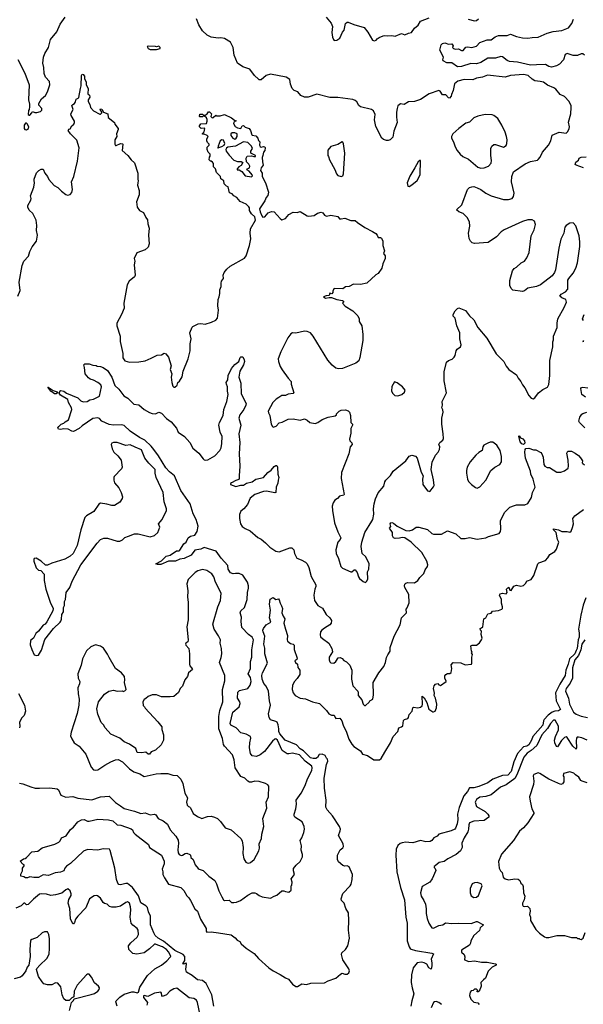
# Model space of a CAD drawing. Extents: x 2220333 to 2384341, y 721037 to 894043.
# Tile 206 of 256: x 2308587 to 2315051, y 828866 to 840154. Entities that reach past the tile are written whole.
import ezdxf

# ---------------------------------------------------------------- set-up
doc = ezdxf.new("R2010")
doc.units = 0

msp = doc.modelspace()

# ---------------------------------------------------------------- linework, layer by layer
at = {"layer": '0CON10XD'}
for points in [[(2308565, 839698), (2308645, 839542), (2308696, 839405), (2308688, 839235), (2308701, 839185), (2308701, 839155), (2308697, 839123), (2308688, 839112), (2308683, 839065), (2308695, 839058), (2308705, 839060), (2308728, 839085), (2308735, 839100), (2308761, 839091), (2308785, 839090), (2308825, 839101), (2308841, 839115), (2308840, 839135), (2308806, 839175), (2308808, 839192), (2308838, 839245), (2308884, 839286), (2308906, 839325), (2308934, 839405), (2308928, 839445), (2308883, 839495), (2308867, 839536), (2308866, 839605), (2308854, 839655), (2308861, 839725), (2308875, 839765), (2308917, 839835), (2308941, 839925), (2309014, 840015), (2309053, 840103), (2309109, 840181)], [(2314702, 836459), (2314709, 836485), (2314709, 836525), (2314751, 836625), (2314750, 836675), (2314758, 836725), (2314833, 836855), (2314859, 836915), (2314851, 836945), (2314806, 836966), (2314783, 836985), (2314796, 837005), (2314846, 837035), (2314873, 837065), (2314874, 837166), (2314884, 837186), (2314935, 837247), (2314966, 837305), (2314984, 837365), (2315010, 837555), (2315013, 837605), (2315004, 837674), (2314965, 837792), (2314935, 837823), (2314895, 837822), (2314853, 837795), (2314841, 837775), (2314828, 837705), (2314794, 837636), (2314771, 837535), (2314731, 837285), (2314722, 837255), (2314695, 837218), (2314560, 837115), (2314515, 837094), (2314416, 837074), (2314376, 837044), (2314355, 837039), (2314245, 837052), (2314225, 837070), (2314208, 837105), (2314208, 837165), (2314238, 837275), (2314257, 837303), (2314284, 837316), (2314340, 837365), (2314375, 837386), (2314404, 837425), (2314429, 837485), (2314453, 837675), (2314487, 837745), (2314504, 837805), (2314493, 837843), (2314465, 837860), (2314415, 837859), (2314355, 837839), (2314145, 837746), (2314109, 837721), (2314055, 837666), (2313962, 837598), (2313805, 837586), (2313778, 837595), (2313756, 837616), (2313744, 837645), (2313735, 837705), (2313750, 837785), (2313747, 837837), (2313718, 837885), (2313675, 837932), (2313625, 837951), (2313598, 837975), (2313658, 838032), (2313724, 838206), (2313745, 838228), (2313771, 838239), (2313795, 838240), (2313835, 838227), (2313878, 838205), (2313932, 838165), (2313996, 838136), (2314135, 838093), (2314195, 838091), (2314236, 838104), (2314252, 838125), (2314260, 838165), (2314226, 838295), (2314230, 838355), (2314252, 838408), (2314385, 838500), (2314444, 838526), (2314525, 838544), (2314535, 838551), (2314555, 838576), (2314584, 838636), (2314654, 838715), (2314679, 838765), (2314695, 838829), (2314775, 838864), (2314855, 838854), (2314875, 838870), (2314891, 838905), (2314894, 838926), (2314882, 838978), (2314908, 839075), (2314913, 839145), (2314911, 839165), (2314890, 839215), (2314835, 839273), (2314785, 839295), (2314735, 839356), (2314715, 839372), (2314642, 839402), (2314595, 839439), (2314555, 839446), (2314495, 839453), (2314465, 839471), (2314420, 839515), (2314365, 839526), (2314215, 839512), (2314154, 839496), (2313954, 839516), (2313895, 839494), (2313825, 839482), (2313785, 839464), (2313685, 839469), (2313612, 839448), (2313573, 839417), (2313559, 839341), (2313539, 839295), (2313537, 839275), (2313515, 839254), (2313505, 839256), (2313475, 839292), (2313435, 839293), (2313410, 839335), (2313395, 839342), (2313285, 839304), (2313185, 839239), (2313115, 839216), (2313045, 839211), (2312995, 839183), (2312955, 839189), (2312926, 839165), (2312915, 839135), (2312910, 839095), (2312910, 839035), (2312918, 838975), (2312878, 838875), (2312866, 838805), (2312835, 838777), (2312815, 838768), (2312795, 838767), (2312759, 838779), (2312740, 838795), (2312670, 838930), (2312658, 839005), (2312663, 839065), (2312645, 839110), (2312623, 839123), (2312495, 839155), (2312478, 839168), (2312453, 839213), (2312435, 839228), (2312407, 839237), (2312235, 839261), (2312145, 839261), (2311995, 839298), (2311895, 839264), (2311855, 839265), (2311813, 839285), (2311778, 839328), (2311735, 839343), (2311712, 839365), (2311692, 839415), (2311685, 839467), (2311645, 839496), (2311465, 839529), (2311415, 839513), (2311355, 839463), (2311335, 839463), (2311325, 839470), (2311279, 839515), (2311227, 839587), (2311145, 839613), (2311086, 839656), (2311049, 839745), (2311036, 839836), (2311005, 839895), (2310935, 839938), (2310895, 839946), (2310865, 839943), (2310785, 839952), (2310736, 839975), (2310683, 840025), (2310642, 840095), (2310614, 840165)], [(2312103, 840183), (2312158, 840115), (2312174, 840075), (2312169, 840005), (2312173, 839955), (2312185, 839925), (2312195, 839916), (2312225, 839919), (2312258, 839942), (2312289, 840011), (2312308, 840035), (2312325, 840108), (2312344, 840126), (2312355, 840127), (2312418, 840098), (2312538, 840065), (2312582, 840012), (2312635, 839918), (2312655, 839911), (2312675, 839918), (2312687, 839935), (2312709, 839951), (2312755, 839970), (2312775, 839974), (2312807, 839967), (2312855, 839971), (2312895, 839966), (2312965, 839994), (2313005, 839980), (2313045, 840000), (2313082, 840005), (2313114, 840056), (2313158, 840092), (2313185, 840138), (2313284, 840176)], [(2313729, 840159), (2313805, 840141), (2313825, 840146), (2313851, 840165)], [(2313773, 839833), (2313825, 839850), (2313865, 839891), (2313949, 839921), (2313995, 839922), (2314042, 839958), (2314079, 839971), (2314177, 839973), (2314215, 839986), (2314285, 839960), (2314354, 839946), (2314415, 839942), (2314465, 839951), (2314535, 839952), (2314635, 840000), (2314705, 840018), (2314805, 840028), (2314880, 840060), (2314920, 840110), (2314940, 840160)], [(2310085, 839812), (2310155, 839813), (2310200, 839825), (2310200, 839835), (2310185, 839850), (2310155, 839842), (2310145, 839848), (2310065, 839850), (2310050, 839845), (2310060, 839825), (2310085, 839812)], [(2315064, 839745), (2315045, 839761), (2315025, 839764), (2314985, 839744), (2314936, 839744), (2314865, 839766), (2314845, 839754), (2314824, 839695), (2314777, 839645), (2314745, 839623), (2314685, 839608), (2314655, 839615), (2314618, 839638), (2314515, 839635), (2314445, 839633), (2314298, 839668), (2314205, 839675), (2314179, 839685), (2314125, 839729), (2314105, 839733), (2314045, 839713), (2313955, 839712), (2313878, 839662), (2313825, 839646), (2313760, 839650), (2313655, 839616), (2313607, 839613), (2313545, 839659), (2313485, 839660), (2313445, 839680), (2313440, 839695), (2313447, 839725), (2313407, 839805), (2313420, 839865), (2313435, 839879), (2313462, 839888), (2313506, 839874), (2313545, 839878), (2313558, 839855), (2313553, 839835), (2313562, 839825), (2313585, 839817), (2313619, 839819), (2313655, 839799), (2313675, 839800), (2313705, 839840), (2313725, 839844), (2313773, 839833)], [(2308567, 836985), (2308592, 837048), (2308581, 837145), (2308616, 837335), (2308635, 837384), (2308687, 837443), (2308702, 837495), (2308731, 837549), (2308779, 837615), (2308792, 837685), (2308781, 837735), (2308783, 837795), (2308776, 837856), (2308740, 837930), (2308695, 837970), (2308680, 838005), (2308682, 838025), (2308714, 838085), (2308718, 838105), (2308710, 838135), (2308748, 838235), (2308758, 838285), (2308755, 838310), (2308754, 838326), (2308782, 838398), (2308806, 838424), (2308835, 838438), (2308855, 838440), (2308874, 838395), (2308906, 838356), (2308921, 838321), (2308982, 838252), (2309025, 838228), (2309065, 838189), (2309115, 838150), (2309135, 838141), (2309165, 838148), (2309186, 838174), (2309194, 838205), (2309180, 838295), (2309209, 838355), (2309250, 838530), (2309268, 838685), (2309241, 838771), (2309170, 838845), (2309142, 838885), (2309155, 838900), (2309166, 838904), (2309185, 838938), (2309208, 838955), (2309216, 838974), (2309215, 838990), (2309177, 839055), (2309173, 839075), (2309200, 839125), (2309185, 839170), (2309195, 839182), (2309216, 839194), (2309228, 839212), (2309237, 839243), (2309258, 839252), (2309267, 839263), (2309283, 839365), (2309294, 839395), (2309297, 839513), (2309305, 839530), (2309316, 839526), (2309329, 839505), (2309330, 839475), (2309350, 839440), (2309351, 839405), (2309373, 839365), (2309370, 839305), (2309387, 839287), (2309390, 839265), (2309374, 839236), (2309372, 839215), (2309392, 839182), (2309400, 839145), (2309435, 839110), (2309505, 839072), (2309515, 839072), (2309530, 839085), (2309530, 839095), (2309510, 839125), (2309515, 839130), (2309528, 839128), (2309550, 839095), (2309597, 839075), (2309604, 839034), (2309673, 838975), (2309680, 838955), (2309716, 838906), (2309717, 838895), (2309698, 838845), (2309702, 838815), (2309680, 838775), (2309677, 838725), (2309685, 838713), (2309695, 838711), (2309745, 838733), (2309765, 838732), (2309770, 838725), (2309763, 838655), (2309828, 838598), (2309865, 838548), (2309904, 838514), (2309943, 838395), (2309942, 838325), (2309948, 838305), (2309942, 838282)], [(2309942, 838282), (2309940, 838255), (2309957, 838195), (2309957, 838145), (2309928, 838065), (2309934, 838004), (2309962, 837965), (2310008, 837945), (2310033, 837885), (2310055, 837860), (2310058, 837815), (2310074, 837765), (2310066, 837685), (2310073, 837585), (2310059, 837545), (2310025, 837514), (2309931, 837479), (2309900, 837415), (2309908, 837385), (2309902, 837345), (2309912, 837225), (2309903, 837207), (2309844, 837156), (2309819, 837115), (2309783, 836905), (2309784, 836845), (2309756, 836775), (2309702, 836675), (2309703, 836645), (2309739, 836525), (2309740, 836465), (2309771, 836325), (2309772, 836278), (2309795, 836242), (2309845, 836228), (2309955, 836230), (2310025, 836244), (2310095, 836272), (2310165, 836309), (2310215, 836313), (2310245, 836330), (2310265, 836323), (2310294, 836285), (2310311, 836235), (2310324, 836185), (2310313, 836145), (2310334, 836095), (2310326, 836055), (2310331, 835995), (2310345, 835952), (2310355, 835942), (2310365, 835942), (2310392, 835965), (2310402, 835995), (2310419, 836011), (2310451, 836059), (2310461, 836125), (2310521, 836265), (2310543, 836357), (2310543, 836437), (2310554, 836495), (2310537, 836565), (2310565, 836628), (2310575, 836638), (2310635, 836668), (2310665, 836672), (2310715, 836664), (2310786, 836684), (2310835, 836707), (2310855, 836732), (2310866, 836825), (2310858, 836875), (2310864, 836945), (2310877, 836975), (2310884, 837015), (2310881, 837055), (2310897, 837095), (2310897, 837133), (2310902, 837155), (2310923, 837185), (2310922, 837225), (2310933, 837255), (2310962, 837295), (2311001, 837329), (2311165, 837418), (2311185, 837448), (2311223, 837565), (2311239, 837641), (2311230, 837705), (2311236, 837755), (2311293, 837857), (2311285, 837892), (2311247, 837927), (2311223, 837965), (2311222, 837995), (2311215, 838010), (2311185, 838038), (2311115, 838070), (2311076, 838116), (2311044, 838134), (2311025, 838158), (2310995, 838170), (2310977, 838237), (2310960, 838245), (2310933, 838273), (2310930, 838305), (2310895, 838330), (2310890, 838355), (2310843, 838403), (2310832, 838442), (2310812, 838465), (2310810, 838505), (2310799, 838519), (2310785, 838530), (2310775, 838530), (2310760, 838545), (2310763, 838577), (2310772, 838588), (2310772, 838612), (2310750, 838635), (2310738, 838665), (2310738, 838692), (2310760, 838715), (2310760, 838725), (2310740, 838745), (2310732, 838765), (2310733, 838787), (2310750, 838815), (2310737, 838827), (2310705, 838840), (2310685, 838840), (2310683, 838847), (2310702, 838868), (2310710, 838905), (2310705, 838910), (2310668, 838908), (2310650, 838925), (2310648, 838935), (2310665, 838960), (2310728, 838962), (2310739, 838991), (2310739, 839009), (2310729, 839029), (2310705, 839050), (2310695, 839050), (2310685, 839040), (2310655, 839040), (2310650, 839045), (2310655, 839070), (2310685, 839070), (2310695, 839060), (2310715, 839060), (2310736, 839074), (2310752, 839098), (2310765, 839098), (2310788, 839075), (2310780, 839045), (2310795, 839030), (2310808, 839032), (2310835, 839060), (2310845, 839050), (2310885, 839050), (2310936, 839066), (2311015, 839030), (2311052, 839002), (2311070, 838995), (2311042, 838978), (2311040, 838965), (2311060, 838930), (2311084, 838914), (2311125, 838908), (2311140, 838935), (2311155, 838940), (2311175, 838922), (2311218, 838905), (2311234, 838884), (2311248, 838835), (2311255, 838828), (2311295, 838822), (2311317, 838795), (2311325, 838770), (2311342, 838752), (2311339, 838715), (2311345, 838698), (2311355, 838693), (2311385, 838700), (2311398, 838695), (2311402, 838685), (2311398, 838655), (2311382, 838635), (2311377, 838595), (2311368, 838575), (2311374, 838525), (2311379, 838485), (2311356, 838454), (2311350, 838425), (2311367, 838395), (2311370, 838355), (2311406, 838285), (2311440, 838175), (2311432, 838138), (2311414, 838116), (2311400, 838075), (2311339, 837985), (2311345, 837950), (2311363, 837905), (2311375, 837891), (2311400, 837895), (2311439, 837941), (2311475, 837956), (2311505, 837951), (2311573, 837873), (2311595, 837860), (2311634, 837876), (2311675, 837921), (2311725, 837946), (2311768, 837942), (2311805, 837956), (2311885, 837906), (2311905, 837903), (2311965, 837910), (2312003, 837937), (2312045, 837946), (2312065, 837939), (2312083, 837913), (2312105, 837903), (2312155, 837912), (2312235, 837898), (2312255, 837871), (2312275, 837869), (2312315, 837877), (2312385, 837851), (2312435, 837850), (2312460, 837830), (2312545, 837772), (2312635, 837727), (2312671, 837701), (2312688, 837685), (2312700, 837655), (2312725, 837658), (2312735, 837650), (2312752, 837615), (2312753, 837565), (2312772, 837505), (2312760, 837475), (2312778, 837445), (2312778, 837415), (2312754, 837356), (2312742, 837305), (2312698, 837242), (2312671, 837229), (2312567, 837133), (2312495, 837118), (2312415, 837120), (2312367, 837093), (2312325, 837090), (2312292, 837068), (2312195, 837070), (2312180, 837045), (2312180, 837025), (2312168, 837012), (2312145, 837020), (2312138, 836992), (2312101, 836989), (2312070, 836975), (2312095, 836960), (2312135, 836970), (2312165, 836968), (2312225, 836947), (2312290, 836935), (2312300, 836925), (2312300, 836915), (2312290, 836905), (2312321, 836871), (2312410, 836815), (2312467, 836757), (2312480, 836725), (2312480, 836695), (2312512, 836642), (2312523, 836545), (2312521, 836475), (2312488, 836282), (2312476, 836244), (2312444, 836216), (2312290, 836155), (2312245, 836151), (2312215, 836159), (2312172, 836192), (2312122, 836252), (2311952, 836525), (2311923, 836563), (2311885, 836580), (2311855, 836583), (2311755, 836561), (2311715, 836562), (2311696, 836554), (2311662, 836508), (2311581, 836345), (2311553, 836265), (2311554, 836236), (2311576, 836176), (2311598, 836138), (2311665, 836043), (2311701, 836005), (2311702, 835975), (2311733, 835877), (2311725, 835870), (2311665, 835859), (2311635, 835846), (2311595, 835844), (2311558, 835822), (2311528, 835802), (2311491, 835765), (2311437, 835665), (2311441, 835645), (2311458, 835615), (2311471, 835515), (2311485, 835488), (2311495, 835482), (2311528, 835495), (2311565, 835533), (2311599, 835541), (2311665, 835572), (2311725, 835578), (2311805, 835561), (2311855, 835576), (2311884, 835564), (2311915, 835534), (2311975, 835526), (2312005, 835534), (2312055, 835569), (2312125, 835597), (2312207, 835613), (2312220, 835625), (2312220, 835635), (2312250, 835665), (2312273, 835677), (2312325, 835680), (2312355, 835670), (2312370, 835655), (2312383, 835615), (2312387, 835537), (2312405, 835518), (2312406, 835505), (2312387, 835465), (2312386, 835415), (2312369, 835345), (2312373, 835325), (2312395, 835302), (2312400, 835285), (2312378, 835255), (2312362, 835178), (2312278, 834962), (2312276, 834895), (2312309, 834711), (2312305, 834703), (2312255, 834692), (2312232, 834665), (2312200, 834645), (2312181, 834615), (2312171, 834575), (2312174, 834525), (2312198, 834385), (2312235, 834282), (2312270, 834215), (2312264, 834196), (2312236, 834165), (2312214, 834076), (2312217, 834035), (2312243, 833975), (2312271, 833885), (2312288, 833865), (2312385, 833823), (2312398, 833825), (2312425, 833848), (2312435, 833848), (2312458, 833815), (2312473, 833765), (2312485, 833748), (2312525, 833712), (2312555, 833702), (2312568, 833715), (2312580, 833745), (2312577, 833823), (2312593, 833855), (2312594, 833915), (2312557, 833997), (2312514, 834035), (2312503, 834115), (2312510, 834165), (2312545, 834274), (2312627, 834403), (2312636, 834425), (2312649, 834485), (2312644, 834545), (2312652, 834605), (2312668, 834662), (2312700, 834730), (2312763, 834807), (2312774, 834855), (2312786, 834875), (2312842, 834928), (2312872, 834978), (2313017, 835095), (2313055, 835150), (2313085, 835160), (2313125, 835148), (2313146, 835126), (2313193, 834965), (2313213, 834925), (2313207, 834885), (2313212, 834825), (2313265, 834752), (2313290, 834745), (2313335, 834800), (2313340, 834815), (2313335, 834880), (2313308, 834995), (2313318, 835082), (2313355, 835160), (2313386, 835194), (2313402, 835228), (2313404, 835255), (2313393, 835285), (2313407, 835305), (2313441, 835335), (2313447, 835353), (2313446, 835406), (2313429, 835515), (2313429, 835585), (2313444, 835655), (2313442, 835682), (2313428, 835705), (2313436, 835735), (2313431, 835775), (2313483, 835875), (2313454, 836015), (2313457, 836115), (2313484, 836226), (2313504, 836246), (2313548, 836262), (2313572, 836285), (2313582, 836305), (2313592, 836358), (2313604, 836376), (2313642, 836405), (2313650, 836425), (2313634, 836495), (2313636, 836565), (2313602, 836645), (2313582, 836732), (2313560, 836755), (2313558, 836775), (2313582, 836815), (2313607, 836843), (2313625, 836852), (2313699, 836819), (2313745, 836757), (2313794, 836714), (2313843, 836625), (2313945, 836502), (2314051, 836321), (2314138, 836235), (2314165, 836180), (2314198, 836145), (2314285, 836083), (2314303, 836043), (2314336, 836005), (2314355, 835968), (2314382, 835932), (2314426, 835846), (2314455, 835813), (2314475, 835808), (2314495, 835817), (2314538, 835875), (2314586, 835914), (2314639, 835941), (2314655, 835970), (2314666, 836075), (2314668, 836245), (2314700, 836405), (2314702, 836459)], [(2313875, 838452), (2313915, 838455), (2313964, 838475), (2313995, 838507), (2313999, 838539), (2313989, 838595), (2313990, 838675), (2314002, 838705), (2314025, 838722), (2314045, 838722), (2314135, 838693), (2314165, 838712), (2314176, 838735), (2314180, 838775), (2314172, 838815), (2314157, 838865), (2314116, 838946), (2314072, 839022), (2314026, 839056), (2314005, 839063), (2313924, 839066), (2313841, 839049), (2313795, 839028), (2313745, 838978), (2313705, 838969), (2313623, 838907), (2313556, 838844), (2313540, 838815), (2313540, 838795), (2313563, 838755), (2313581, 838695), (2313604, 838655), (2313640, 838610), (2313671, 838585), (2313735, 838553), (2313841, 838461), (2313875, 838452)], [(2308665, 838890), (2308687, 838905), (2308694, 838925), (2308675, 838960), (2308665, 838969), (2308655, 838969), (2308639, 838945), (2308640, 838905), (2308645, 838894), (2308665, 838890)], [(2311055, 838783), (2311072, 838795), (2311082, 838815), (2311082, 838845), (2311055, 838858), (2311025, 838856), (2311010, 838845), (2311010, 838825), (2311030, 838795), (2311055, 838783)], [(2310865, 838680), (2310872, 838688), (2310905, 838698), (2310932, 838715), (2310940, 838735), (2310925, 838772), (2310905, 838776), (2310887, 838765), (2310862, 838705), (2310860, 838685), (2310865, 838680)], [(2311245, 838352), (2311256, 838364), (2311252, 838375), (2311218, 838418), (2311193, 838433), (2311200, 838445), (2311223, 838457), (2311226, 838474), (2311215, 838498), (2311190, 838525), (2311183, 838567), (2311195, 838590), (2311245, 838592), (2311274, 838584), (2311290, 838585), (2311290, 838595), (2311278, 838605), (2311238, 838625), (2311239, 838645), (2311256, 838675), (2311247, 838705), (2311204, 838744), (2311155, 838753), (2311063, 838705), (2310975, 838692), (2310958, 838682), (2310951, 838665), (2310957, 838647), (2310990, 838600), (2311045, 838542), (2311087, 838527), (2311126, 838526), (2311148, 838515), (2311128, 838482), (2311100, 838465), (2311082, 838445), (2311082, 838432), (2311105, 838432), (2311134, 838414), (2311173, 838363), (2311245, 838352)], [(2312275, 838354), (2312295, 838364), (2312302, 838385), (2312318, 838625), (2312301, 838731), (2312295, 838748), (2312285, 838753), (2312235, 838723), (2312155, 838698), (2312123, 838657), (2312120, 838635), (2312120, 838595), (2312130, 838585), (2312142, 838545), (2312202, 838435), (2312220, 838385), (2312235, 838369), (2312275, 838354)], [(2315052, 838455), (2314968, 838485), (2314957, 838495), (2314965, 838522), (2314996, 838544), (2315005, 838566), (2315025, 838576), (2315085, 838582)], [(2313055, 838242), (2313085, 838260), (2313145, 838311), (2313181, 838375), (2313185, 838540), (2313175, 838540), (2313158, 838525), (2313121, 838455), (2313060, 838360), (2313031, 838285), (2313040, 838245), (2313055, 838242)], [(2315054, 836705), (2315041, 836725), (2315061, 836775)], [(2315052, 836455), (2315051, 836465), (2315057, 836475)], [(2309042, 835872), (2309052, 835898), (2309058, 835902), (2309095, 835893), (2309125, 835873), (2309255, 835818), (2309290, 835785), (2309316, 835774), (2309362, 835778), (2309390, 835795), (2309435, 835803), (2309503, 835837), (2309524, 835945), (2309517, 835967), (2309485, 835996), (2309432, 836022), (2309395, 836031), (2309375, 836047), (2309339, 836095), (2309332, 836165), (2309322, 836198), (2309335, 836210), (2309385, 836210), (2309425, 836192), (2309465, 836190), (2309475, 836180), (2309515, 836178), (2309545, 836167), (2309595, 836130), (2309646, 836055), (2309680, 835960), (2309725, 835919), (2309780, 835840), (2309827, 835815), (2309898, 835745), (2309955, 835737), (2310015, 835686), (2310075, 835652), (2310105, 835640), (2310144, 835636), (2310185, 835656), (2310215, 835641), (2310271, 835581), (2310325, 835543), (2310385, 835469), (2310405, 835425), (2310478, 835375), (2310538, 835305), (2310575, 835240), (2310641, 835185), (2310690, 835120), (2310705, 835109), (2310724, 835104), (2310745, 835109), (2310825, 835154), (2310882, 835215), (2310897, 835245), (2310906, 835295), (2310908, 835375), (2310885, 835425), (2310873, 835507), (2310880, 835535), (2310922, 835615), (2310928, 835685), (2310964, 835775), (2310978, 835855), (2310970, 835895), (2310972, 835945), (2310959, 835975), (2310954, 835995), (2310974, 836025), (2310977, 836075), (2311018, 836155), (2311055, 836200), (2311102, 836235), (2311115, 836280), (2311125, 836290), (2311145, 836290), (2311161, 836255), (2311164, 836235), (2311154, 836195), (2311114, 836126), (2311102, 836055), (2311124, 835985), (2311126, 835865), (2311184, 835755), (2311181, 835735), (2311159, 835685), (2311114, 835625), (2311102, 835585), (2311124, 835505), (2311100, 835405), (2311112, 835305), (2311104, 835176), (2311114, 835036), (2311106, 834924), (2311106, 834894), (2311099, 834881), (2311065, 834871), (2311015, 834844), (2311004, 834835), (2311005, 834824), (2311065, 834803), (2311124, 834816), (2311155, 834816), (2311190, 834840), (2311255, 834854), (2311295, 834886), (2311383, 834905), (2311435, 834963), (2311470, 834990), (2311505, 835030), (2311525, 835042), (2311535, 835041), (2311546, 835025), (2311548, 834945), (2311561, 834905), (2311551, 834875), (2311549, 834841), (2311527, 834795), (2311525, 834734), (2311515, 834728), (2311417, 834747), (2311385, 834745), (2311285, 834710), (2311230, 834670), (2311201, 834595), (2311157, 834545), (2311122, 834518), (2311108, 834482), (2311107, 834435), (2311120, 834375), (2311138, 834345), (2311175, 834319), (2311230, 834295), (2311319, 834219), (2311355, 834199), (2311405, 834158), (2311455, 834106), (2311525, 834061), (2311565, 834054), (2311685, 834099), (2311708, 834098), (2311731, 834075), (2311738, 834035), (2311765, 833980), (2311815, 833962), (2311865, 833933), (2311883, 833915), (2311902, 833875), (2311929, 833769), (2311982, 833675), (2311984, 833655), (2311973, 833625), (2311961, 833555), (2311968, 833495), (2312005, 833437), (2312059, 833409), (2312104, 833335), (2312145, 833297), (2312164, 833265), (2312158, 833235), (2312144, 833215), (2312085, 833176), (2312054, 833156), (2312036, 833135), (2312032, 833102), (2312039, 833079), (2312059, 833059), (2312132, 833005), (2312168, 832945), (2312174, 832905), (2312137, 832845), (2312137, 832815), (2312145, 832792), (2312155, 832780), (2312190, 832775), (2312212, 832795), (2312241, 832839), (2312263, 832843), (2312285, 832830), (2312306, 832806), (2312335, 832793), (2312374, 832754), (2312396, 832695), (2312391, 832595), (2312407, 832517), (2312466, 832455), (2312471, 832435), (2312469, 832405), (2312510, 832355), (2312528, 832305), (2312543, 832293), (2312555, 832292), (2312595, 832330), (2312602, 832345), (2312639, 832365), (2312645, 832415), (2312643, 832555), (2312705, 832664), (2312765, 832739), (2312784, 832785), (2312795, 832840), (2312808, 832872), (2312836, 832914), (2312838, 832955), (2312884, 833085), (2312951, 833215), (2312965, 833298), (2313022, 833355), (2313018, 833395), (2313030, 833410), (2313053, 833467), (2313049, 833565), (2313006, 833645), (2313001, 833665), (2313006, 833684), (2313016, 833694), (2313039, 833701), (2313115, 833696), (2313152, 833725), (2313175, 833757), (2313224, 833805), (2313236, 833845), (2313263, 833885), (2313269, 833905), (2313258, 833945), (2313198, 834045), (2313076, 834165), (2313005, 834213), (2312975, 834218), (2312945, 834209), (2312895, 834206), (2312873, 834213), (2312862, 834235), (2312862, 834275), (2312828, 834325), (2312843, 834345), (2312837, 834375), (2312844, 834386), (2312855, 834388), (2312875, 834382), (2312915, 834346), (2313015, 834296), (2313055, 834292), (2313092, 834305), (2313135, 834334), (2313165, 834337), (2313265, 834309), (2313315, 834265), (2313335, 834256), (2313425, 834254), (2313495, 834292), (2313591, 834261), (2313645, 834207), (2313695, 834207), (2313745, 834217), (2313835, 834200), (2313935, 834214), (2313965, 834229), (2314088, 834262), (2314100, 834285), (2314106, 834314), (2314103, 834407), (2314147, 834505), (2314208, 834565), (2314264, 834586), (2314285, 834591), (2314379, 834591), (2314414, 834606), (2314458, 834675), (2314470, 834735), (2314500, 834795), (2314475, 834885), (2314451, 834945), (2314446, 834976), (2314390, 835125), (2314381, 835195), (2314383, 835227), (2314392, 835238), (2314425, 835240), (2314482, 835222), (2314505, 835224), (2314563, 835193), (2314577, 835177), (2314590, 835140), (2314600, 835055), (2314610, 835035), (2314635, 835020), (2314665, 835019), (2314747, 834967), (2314793, 834967), (2314835, 834980), (2314876, 835014), (2314882, 835035), (2314879, 835105), (2314861, 835185), (2314873, 835207), (2314915, 835206), (2314958, 835185), (2314995, 835157), (2315019, 835129), (2315043, 835095), (2315040, 835075), (2315047, 835065), (2315065, 835051)], [(2312925, 835842), (2312970, 835855), (2313002, 835885), (2313007, 835907), (2312978, 835945), (2312915, 835991), (2312885, 836000), (2312855, 835950), (2312853, 835895), (2312867, 835867), (2312890, 835845), (2312925, 835842)], [(2308585, 831401), (2308625, 831393), (2308715, 831358), (2308765, 831344), (2308815, 831342), (2308935, 831349), (2309017, 831335), (2309032, 831325), (2309061, 831265), (2309115, 831240), (2309195, 831248), (2309255, 831230), (2309415, 831211), (2309514, 831246), (2309613, 831253), (2309685, 831178), (2309745, 831140), (2309785, 831112), (2309905, 831079), (2309975, 831052), (2310025, 831061), (2310085, 831039), (2310135, 831044), (2310147, 831037), (2310175, 830994), (2310231, 830971), (2310282, 830932), (2310315, 830865), (2310378, 830795), (2310405, 830747), (2310408, 830715), (2310400, 830635), (2310405, 830602), (2310415, 830583), (2310438, 830572), (2310455, 830576), (2310485, 830596), (2310505, 830599), (2310538, 830585), (2310547, 830575), (2310550, 830550), (2310577, 830525), (2310601, 830465), (2310635, 830424), (2310645, 830414), (2310690, 830400), (2310755, 830334), (2310826, 830285), (2310845, 830245), (2310871, 830165), (2310907, 830097), (2310923, 830063), (2310935, 830055), (2310988, 830058), (2311015, 830034), (2311045, 830031), (2311075, 830036), (2311120, 830055), (2311205, 830118), (2311255, 830142), (2311284, 830144), (2311305, 830137), (2311332, 830115), (2311369, 830099), (2311465, 830081), (2311504, 830106), (2311535, 830118), (2311593, 830167), (2311615, 830168), (2311635, 830158), (2311675, 830152), (2311700, 830175), (2311700, 830225), (2311707, 830233), (2311712, 830265), (2311702, 830305), (2311741, 830355), (2311726, 830395), (2311726, 830424), (2311758, 830462), (2311805, 830502), (2311831, 830555), (2311830, 830585), (2311814, 830634), (2311818, 830682), (2311804, 830745), (2311824, 830775), (2311846, 830835), (2311854, 830875), (2311851, 830905), (2311827, 830957), (2311743, 831013), (2311734, 831025), (2311734, 831045), (2311754, 831105), (2311761, 831159), (2311760, 831205), (2311815, 831285), (2311863, 831375), (2311888, 831452), (2311936, 831546), (2311943, 831575), (2311938, 831595), (2311862, 831652), (2311795, 831727), (2311715, 831744), (2311675, 831736), (2311655, 831738), (2311596, 831775), (2311545, 831892), (2311525, 831908), (2311514, 831906), (2311485, 831881), (2311395, 831765), (2311344, 831725), (2311305, 831708), (2311255, 831714), (2311235, 831742), (2311222, 831805), (2311225, 831865), (2311239, 831915), (2311236, 831935), (2311185, 831962), (2311125, 831978), (2311069, 832035), (2311010, 832065), (2311003, 832085), (2311031, 832215), (2311103, 832275), (2311117, 832315), (2311112, 832335), (2311087, 832377), (2311090, 832445), (2311108, 832462), (2311205, 832486), (2311230, 832525), (2311241, 832565), (2311235, 832614), (2311208, 832655), (2311235, 832715), (2311236, 832795), (2311249, 832845), (2311249, 832931), (2311267, 833045), (2311252, 833075), (2311213, 833105), (2311135, 833185), (2311128, 833255), (2311131, 833305), (2311116, 833355), (2311124, 833375), (2311165, 833416), (2311198, 833505), (2311201, 833585), (2311213, 833635), (2311212, 833665), (2311199, 833705), (2311145, 833786), (2311105, 833804), (2311064, 833806), (2311035, 833800), (2311005, 833814), (2310980, 833855), (2310976, 833895), (2310899, 833979), (2310842, 834062), (2310705, 834103), (2310665, 834085), (2310595, 834073), (2310555, 834015), (2310475, 833976), (2310425, 833969), (2310375, 833946), (2310295, 833945), (2310205, 833909), (2310168, 833908), (2310148, 833915), (2310215, 833948), (2310268, 834005), (2310315, 834015), (2310385, 834064), (2310415, 834066), (2310425, 834072), (2310469, 834145), (2310495, 834165), (2310519, 834215), (2310545, 834231), (2310595, 834243), (2310623, 834287), (2310634, 834346), (2310613, 834425), (2310578, 834488), (2310544, 834605), (2310437, 834757), (2310363, 834925), (2310305, 834969), (2310265, 835016), (2310180, 835155), (2310125, 835226), (2310095, 835265), (2310024, 835334), (2309960, 835365), (2309854, 835435), (2309785, 835501), (2309755, 835509), (2309664, 835504), (2309614, 835514), (2309531, 835551), (2309502, 835582), (2309485, 835590), (2309425, 835580), (2309304, 835496), (2309269, 835465), (2309205, 835432), (2309185, 835437), (2309145, 835461), (2309095, 835464), (2309055, 835457), (2309031, 835461), (2309023, 835475), (2309035, 835490), (2309064, 835516), (2309095, 835528), (2309108, 835545), (2309148, 835565), (2309184, 835685), (2309182, 835705), (2309148, 835765), (2309139, 835799), (2309055, 835850), (2309042, 835872)], [(2309005, 835864), (2308985, 835866), (2308943, 835895), (2308911, 835939), (2308915, 835942), (2308972, 835902), (2309019, 835889), (2309022, 835875), (2309005, 835864)], [(2315076, 835826), (2315035, 835855), (2315024, 835925), (2315031, 835935), (2315045, 835940), (2315105, 835934)], [(2315069, 835475), (2315007, 835535), (2315001, 835551), (2315010, 835595), (2315035, 835631), (2315045, 835640), (2315090, 835655)], [(2308785, 832864), (2308805, 832870), (2308837, 832925), (2308875, 833047), (2308976, 833174), (2309052, 833245), (2309061, 833259), (2309068, 833282), (2309072, 833335), (2309088, 833365), (2309090, 833415), (2309102, 833438), (2309102, 833485), (2309112, 833508), (2309122, 833585), (2309162, 833645), (2309191, 833715), (2309288, 833905), (2309475, 834154), (2309515, 834193), (2309552, 834208), (2309595, 834209), (2309705, 834176), (2309735, 834176), (2309765, 834191), (2309794, 834216), (2309835, 834234), (2309905, 834259), (2309948, 834258), (2310085, 834224), (2310135, 834239), (2310171, 834275), (2310194, 834335), (2310178, 834375), (2310220, 834425), (2310270, 834525), (2310270, 834545), (2310244, 834625), (2310232, 834735), (2310154, 834904), (2310141, 834955), (2310140, 834995), (2310068, 835068), (2310024, 835125), (2309985, 835223), (2309911, 835251), (2309855, 835280), (2309805, 835273), (2309705, 835306), (2309662, 835308), (2309643, 835297), (2309636, 835285), (2309648, 835235), (2309669, 835195), (2309714, 835154), (2309752, 835105), (2309761, 835025), (2309755, 835004), (2309672, 834915), (2309668, 834905), (2309669, 834875), (2309676, 834845), (2309726, 834785), (2309752, 834735), (2309766, 834685), (2309764, 834665), (2309735, 834623), (2309675, 834586), (2309643, 834583), (2309585, 834599), (2309515, 834609), (2309495, 834599), (2309436, 834514), (2309354, 834465), (2309334, 834445), (2309289, 834305), (2309246, 834125), (2309199, 834035), (2309167, 834005), (2309105, 833968), (2308955, 833922), (2308908, 833902), (2308885, 833900), (2308832, 833945), (2308775, 833982), (2308752, 833978), (2308748, 833965), (2308748, 833945), (2308775, 833870), (2308803, 833843), (2308828, 833838), (2308867, 833797), (2308868, 833725), (2308887, 833625), (2308937, 833475), (2308972, 833405), (2308967, 833375), (2308899, 833251), (2308878, 833225), (2308855, 833213), (2308804, 833145), (2308773, 833115), (2308744, 833065), (2308710, 833035), (2308709, 832985), (2308726, 832935), (2308755, 832873), (2308785, 832864)], [(2313835, 834782), (2313865, 834800), (2313935, 834873), (2313990, 834985), (2314035, 835022), (2314094, 835056), (2314114, 835085), (2314114, 835145), (2314096, 835216), (2314060, 835275), (2314015, 835310), (2313985, 835310), (2313955, 835300), (2313912, 835275), (2313898, 835255), (2313892, 835215), (2313855, 835192), (2313820, 835160), (2313753, 835085), (2313720, 835025), (2313710, 834985), (2313710, 834955), (2313722, 834885), (2313735, 834860), (2313770, 834825), (2313815, 834790), (2313835, 834782)], [(2314365, 835283), (2314345, 835291), (2314327, 835315), (2314310, 835380), (2314315, 835382), (2314330, 835360), (2314357, 835347), (2314376, 835326), (2314381, 835299), (2314365, 835283)], [(2310546, 830056), (2310595, 829962), (2310627, 829935), (2310662, 829842), (2310726, 829736), (2310726, 829705), (2310732, 829692), (2310785, 829696), (2310867, 829687), (2311011, 829661), (2311058, 829628), (2311081, 829601), (2311114, 829584), (2311128, 829558), (2311185, 829510), (2311275, 829447), (2311325, 829392), (2311445, 829282), (2311495, 829248), (2311575, 829208), (2311635, 829168), (2311670, 829155), (2311717, 829097), (2311755, 829068), (2311775, 829070), (2311825, 829102), (2311875, 829092), (2311927, 829107), (2312085, 829111), (2312125, 829134), (2312212, 829165), (2312265, 829212), (2312285, 829222), (2312315, 829212), (2312345, 829210), (2312364, 829225), (2312371, 829249), (2312362, 829272), (2312292, 829375), (2312277, 829435), (2312283, 829455), (2312325, 829495), (2312349, 829535), (2312368, 829625), (2312358, 829715), (2312364, 829825), (2312359, 829915), (2312326, 829965), (2312308, 830025), (2312279, 830055), (2312276, 830074), (2312294, 830136), (2312377, 830223), (2312388, 830242), (2312400, 830295), (2312404, 830354), (2312365, 830442), (2312345, 830453), (2312315, 830450), (2312295, 830456), (2312245, 830501), (2312233, 830525), (2312233, 830577), (2312264, 830635), (2312292, 830658), (2312301, 830675), (2312297, 830705), (2312242, 830802), (2312264, 830854), (2312265, 830875), (2312254, 830905), (2312175, 831026), (2312112, 831095), (2312098, 831125), (2312103, 831205), (2312085, 831345), (2312078, 831458), (2312106, 831615), (2312121, 831655), (2312119, 831675), (2312105, 831687), (2312090, 831720), (2312055, 831735), (2312021, 831729), (2312004, 831695), (2311985, 831684), (2311955, 831682), (2311923, 831693), (2311842, 831772), (2311805, 831796), (2311762, 831842), (2311633, 831895), (2311570, 831965), (2311559, 831995), (2311560, 832025), (2311551, 832071), (2311539, 832099), (2311525, 832109), (2311465, 832126), (2311447, 832155), (2311440, 832195), (2311465, 832295), (2311452, 832345), (2311441, 832455), (2311414, 832514), (2311386, 832545), (2311367, 832595), (2311366, 832635), (2311373, 832665), (2311428, 832775), (2311398, 832885), (2311399, 832949), (2311386, 832995), (2311400, 833085), (2311378, 833135), (2311376, 833155), (2311384, 833175), (2311415, 833218), (2311467, 833245), (2311454, 833295), (2311463, 833385), (2311452, 833452), (2311461, 833509), (2311495, 833530), (2311525, 833507), (2311555, 833513), (2311565, 833502), (2311573, 833463), (2311589, 833435), (2311601, 833405), (2311592, 833355), (2311608, 833315), (2311627, 833285), (2311617, 833237), (2311634, 833165), (2311659, 833095), (2311654, 833044), (2311660, 833030), (2311694, 833004), (2311725, 832993), (2311734, 832984), (2311736, 832935), (2311768, 832835), (2311765, 832820), (2311742, 832805), (2311752, 832785), (2311772, 832765), (2311778, 832728), (2311800, 832695), (2311800, 832645), (2311770, 832600), (2311738, 832565), (2311716, 832525), (2311713, 832475), (2311723, 832435), (2311747, 832407), (2311805, 832375), (2311865, 832366), (2311945, 832332), (2312026, 832316), (2312107, 832235), (2312134, 832194), (2312165, 832181), (2312195, 832180), (2312204, 832154), (2312214, 832144), (2312258, 832148), (2312281, 832115), (2312296, 832065), (2312336, 831986), (2312363, 831905), (2312395, 831848), (2312421, 831821), (2312495, 831773), (2312518, 831735), (2312575, 831718), (2312648, 831668), (2312715, 831670), (2312733, 831685), (2312777, 831755), (2312840, 831865), (2312870, 831935), (2312925, 831992), (2312934, 832036), (2312965, 832047), (2312981, 832059), (2312990, 832120), (2312999, 832131), (2313037, 832143), (2313046, 832154), (2313053, 832187), (2313088, 832225), (2313098, 832265), (2313105, 832272), (2313155, 832266), (2313186, 832274), (2313202, 832288), (2313209, 832305), (2313202, 832398), (2313225, 832378), (2313258, 832325), (2313281, 832251), (2313325, 832217), (2313335, 832217), (2313352, 832228), (2313368, 832265), (2313372, 832305), (2313357, 832375), (2313340, 832405), (2313346, 832434), (2313342, 832452), (2313332, 832485), (2313340, 832515), (2313355, 832537), (2313382, 832542), (2313395, 832528), (2313415, 832522), (2313477, 832565), (2313478, 832575), (2313462, 832602), (2313465, 832630), (2313475, 832648), (2313495, 832658), (2313522, 832658), (2313535, 832670), (2313542, 832715), (2313534, 832756), (2313560, 832785), (2313645, 832780), (2313695, 832758), (2313768, 832765), (2313772, 832775), (2313772, 832845), (2313780, 832875), (2313770, 832895), (2313778, 832905), (2313770, 832915), (2313762, 832975), (2313775, 832982), (2313825, 832982), (2313859, 833011), (2313884, 833046), (2313890, 833065), (2313880, 833105), (2313882, 833142), (2313872, 833155), (2313870, 833175), (2313885, 833180), (2313898, 833195), (2313912, 833285), (2313933, 833297), (2313955, 833342), (2313995, 833350), (2314008, 833372), (2314079, 833381), (2314116, 833394), (2314123, 833405), (2314126, 833424), (2314114, 833465), (2314113, 833505), (2314090, 833555), (2314097, 833573), (2314125, 833580), (2314165, 833570), (2314178, 833585), (2314170, 833625), (2314185, 833642), (2314196, 833646), (2314208, 833615), (2314225, 833610), (2314255, 833661), (2314285, 833669), (2314335, 833661), (2314364, 833666), (2314392, 833695), (2314405, 833720), (2314412, 833722), (2314452, 833735), (2314485, 833782), (2314528, 833915), (2314540, 833925), (2314616, 833954), (2314645, 833985), (2314668, 834022), (2314724, 834055), (2314744, 834085), (2314770, 834165), (2314756, 834195), (2314740, 834275), (2314708, 834305), (2314710, 834315), (2314766, 834304), (2314805, 834286), (2314865, 834287), (2314895, 834278), (2314911, 834289), (2314928, 834331), (2314937, 834375), (2314933, 834435), (2314953, 834467), (2315055, 834538)], [(2311215, 830484), (2311235, 830491), (2311275, 830525), (2311330, 830625), (2311336, 830655), (2311334, 830705), (2311361, 830765), (2311366, 830815), (2311389, 830905), (2311377, 830995), (2311420, 831115), (2311413, 831185), (2311440, 831245), (2311446, 831366), (2311435, 831382), (2311408, 831398), (2311335, 831419), (2311285, 831424), (2311245, 831413), (2311224, 831414), (2311204, 831424), (2311168, 831459), (2311125, 831477), (2311057, 831575), (2311049, 831669), (2311027, 831725), (2310935, 831826), (2310926, 831845), (2310914, 831914), (2310873, 832025), (2310870, 832165), (2310882, 832235), (2310917, 832335), (2310912, 832475), (2310942, 832575), (2310941, 832635), (2310879, 832785), (2310898, 832842), (2310904, 832885), (2310901, 832945), (2310888, 833005), (2310889, 833045), (2310869, 833089), (2310818, 833165), (2310802, 833225), (2310859, 833421), (2310891, 833495), (2310898, 833578), (2310834, 833705), (2310814, 833765), (2310790, 833800), (2310735, 833838), (2310685, 833849), (2310630, 833835), (2310600, 833815), (2310521, 833735), (2310504, 833685), (2310516, 833605), (2310511, 833535), (2310518, 833475), (2310520, 833275), (2310503, 833195), (2310521, 833045), (2310515, 833022), (2310494, 833006), (2310490, 832995), (2310493, 832983), (2310528, 832945), (2310536, 832885), (2310533, 832765), (2310538, 832745), (2310558, 832725), (2310568, 832705), (2310522, 832665), (2310512, 832625), (2310480, 832585), (2310456, 832514), (2310429, 832485), (2310408, 832442), (2310354, 832396), (2310315, 832389), (2310215, 832392), (2310155, 832412), (2310105, 832412), (2310060, 832395), (2310035, 832370), (2310015, 832360), (2310000, 832335), (2310005, 832290), (2310020, 832275), (2310025, 832260), (2310172, 832105), (2310218, 832045), (2310217, 832017), (2310238, 831955), (2310238, 831895), (2310209, 831841), (2310145, 831778), (2310095, 831762), (2310075, 831732), (2310060, 831735), (2310035, 831758), (2309985, 831748), (2309935, 831753), (2309919, 831799), (2309847, 831847), (2309784, 831874), (2309735, 831918), (2309634, 831964), (2309568, 832035), (2309548, 832068), (2309522, 832095), (2309482, 832192), (2309474, 832255), (2309493, 832335), (2309560, 832420), (2309610, 832455), (2309665, 832467), (2309707, 832457), (2309765, 832458), (2309775, 832452), (2309795, 832460), (2309808, 832475), (2309788, 832555), (2309792, 832585), (2309788, 832625), (2309755, 832666), (2309686, 832716), (2309612, 832842), (2309595, 832880), (2309547, 832947), (2309515, 832973), (2309455, 832988), (2309405, 832963), (2309355, 832917), (2309308, 832825), (2309291, 832755), (2309253, 832655), (2309257, 832605), (2309276, 832565), (2309272, 832538), (2309254, 832495), (2309258, 832425), (2309269, 832365), (2309264, 832295), (2309245, 832198), (2309178, 831985), (2309172, 831945), (2309185, 831908), (2309213, 831863), (2309271, 831825), (2309346, 831735), (2309409, 831585), (2309435, 831554), (2309455, 831549), (2309484, 831554), (2309562, 831608), (2309633, 831647), (2309685, 831670), (2309715, 831674), (2309765, 831644), (2309845, 831566), (2309895, 831529), (2309965, 831508), (2310015, 831477), (2310152, 831508), (2310205, 831513), (2310285, 831512), (2310345, 831493), (2310395, 831487), (2310435, 831447), (2310457, 831397), (2310483, 831285), (2310511, 831231), (2310499, 831185), (2310508, 831148), (2310522, 831132), (2310535, 831130), (2310545, 831120), (2310578, 831055), (2310628, 831018), (2310675, 830996), (2310741, 831019), (2310785, 831022), (2310823, 831013), (2310855, 830994), (2310890, 830960), (2310945, 830888), (2311012, 830865), (2311122, 830765), (2311138, 830738), (2311150, 830665), (2311146, 830595), (2311158, 830535), (2311181, 830495), (2311196, 830486), (2311215, 830484)], [(2315081, 833525), (2315049, 833441), (2315023, 833325), (2314995, 833165), (2315003, 833125), (2315004, 833076), (2314993, 833045), (2314981, 832945), (2314970, 832920), (2314953, 832885), (2314894, 832825), (2314879, 832765), (2314852, 832695), (2314844, 832635), (2314781, 832535), (2314734, 832435), (2314739, 832345), (2314788, 832245), (2314765, 832230), (2314725, 832226), (2314696, 832214), (2314649, 832181), (2314601, 832129), (2314594, 832115), (2314589, 832065), (2314474, 831936), (2314459, 831895), (2314425, 831839), (2314405, 831826), (2314365, 831819), (2314298, 831742), (2314255, 831645), (2314244, 831604), (2314225, 831535), (2314185, 831494), (2314125, 831488), (2314015, 831448), (2313955, 831406), (2313855, 831362), (2313795, 831349), (2313745, 831346), (2313723, 831305), (2313682, 831255), (2313628, 831122), (2313609, 831045), (2313614, 830985), (2313605, 830935), (2313587, 830885), (2313576, 830874), (2313535, 830853), (2313395, 830818), (2313376, 830794), (2313336, 830774), (2313314, 830745), (2313295, 830733), (2313245, 830728), (2313183, 830743), (2313095, 830717), (2313049, 830721), (2313015, 830724), (2312975, 830716), (2312952, 830708), (2312925, 830686), (2312904, 830645), (2312900, 830575), (2312912, 830385), (2312953, 830205), (2312999, 830065), (2313017, 829865), (2313032, 829795), (2313033, 829595), (2313054, 829524), (2313065, 829506), (2313078, 829498), (2313125, 829482), (2313315, 829453), (2313332, 829445), (2313305, 829385), (2313313, 829343), (2313315, 829305), (2313305, 829270), (2313279, 829285), (2313255, 829325), (2313225, 829341), (2313195, 829348), (2313145, 829341), (2313100, 829285), (2313080, 829205), (2313079, 829115), (2313088, 829055), (2313108, 828985), (2313083, 828905), (2313075, 828845)], [(2315070, 833045), (2315034, 832995), (2315022, 832928), (2314997, 832865), (2314953, 832815), (2314929, 832725), (2314927, 832605), (2314901, 832549), (2314853, 832485), (2314847, 832457), (2314882, 832375), (2314892, 832305), (2314938, 832215), (2314971, 832191), (2315025, 832169), (2315098, 832152)], [(2308575, 832428), (2308644, 832295), (2308654, 832225), (2308640, 832175), (2308610, 832145), (2308587, 832095), (2308589, 832055), (2308584, 832035)], [(2315095, 831894), (2315035, 831919), (2314995, 831927), (2314982, 831928), (2314973, 831917), (2314969, 831885), (2314975, 831805), (2314969, 831791), (2314932, 831825), (2314868, 831925), (2314855, 831934), (2314835, 831926), (2314801, 831889), (2314755, 831817), (2314745, 831820), (2314724, 831864), (2314722, 831895), (2314733, 831935), (2314766, 832014), (2314768, 832055), (2314728, 832125), (2314711, 832125), (2314676, 832085), (2314642, 832028), (2314575, 831956), (2314517, 831833), (2314455, 831775), (2314407, 831743), (2314371, 831699), (2314290, 831495), (2314265, 831453), (2314165, 831382), (2314100, 831355), (2313995, 831266), (2313935, 831247), (2313865, 831242), (2313826, 831215), (2313813, 831185), (2313826, 831135), (2313926, 831075), (2313957, 831047), (2313968, 831025), (2313967, 831013), (2313915, 830974), (2313795, 830967), (2313748, 830945), (2313738, 830925), (2313736, 830875), (2313728, 830842), (2313685, 830775), (2313658, 830715), (2313661, 830665), (2313644, 830626), (2313595, 830583), (2313498, 830535), (2313455, 830504), (2313400, 830490), (2313352, 830455), (2313342, 830445), (2313342, 830435), (2313354, 830424), (2313361, 830399), (2313318, 830305), (2313291, 830265), (2313202, 830218), (2313184, 830145), (2313191, 830105), (2313224, 830054), (2313241, 830015), (2313251, 829961), (2313249, 829905), (2313261, 829851), (2313279, 829795), (2313305, 829753), (2313315, 829743), (2313335, 829740), (2313395, 829771), (2313440, 829775), (2313469, 829801), (2313545, 829791), (2313615, 829796), (2313765, 829791), (2313825, 829816), (2313835, 829816), (2313907, 829775), (2313869, 829741), (2313860, 829710), (2313794, 829655), (2313763, 829595), (2313759, 829565), (2313747, 829545), (2313654, 829486), (2313654, 829465), (2313684, 829435), (2313691, 829409), (2313690, 829375), (2313738, 829358), (2313805, 829364), (2313885, 829350), (2313949, 829349), (2314045, 829331), (2314053, 829325), (2314052, 829315), (2314005, 829293), (2313962, 829245), (2313930, 829165), (2313905, 829148), (2313878, 829115), (2313880, 829075), (2313865, 829030), (2313845, 829010), (2313835, 829010), (2313838, 829028), (2313825, 829040), (2313805, 829040), (2313787, 829023), (2313765, 829020), (2313752, 829005), (2313748, 828965), (2313760, 828925), (2313795, 828892), (2313842, 828882), (2313858, 828865)], [(2315095, 831404), (2315038, 831425), (2315023, 831433), (2314999, 831469), (2314960, 831495), (2314944, 831514), (2314895, 831531), (2314825, 831512), (2314820, 831485), (2314827, 831473), (2314827, 831415), (2314812, 831395), (2314795, 831387), (2314655, 831447), (2314552, 831512), (2314535, 831518), (2314485, 831500), (2314478, 831485), (2314484, 831424), (2314480, 831385), (2314436, 831245), (2314440, 831195), (2314462, 831105), (2314484, 831065), (2314484, 831055), (2314415, 830948), (2314365, 830890), (2314318, 830852), (2314250, 830745), (2314115, 830588), (2314077, 830503), (2314087, 830427), (2314103, 830395), (2314119, 830375), (2314132, 830325), (2314154, 830304), (2314195, 830294), (2314265, 830304), (2314305, 830300), (2314324, 830285), (2314335, 830253), (2314355, 830240), (2314362, 830218), (2314366, 830145), (2314379, 830105), (2314373, 830065), (2314354, 830025), (2314354, 830005), (2314362, 829992), (2314375, 829987), (2314412, 829992), (2314437, 829965), (2314441, 829935), (2314434, 829895), (2314446, 829865), (2314444, 829825), (2314508, 829725), (2314550, 829680), (2314605, 829638), (2314625, 829630), (2314655, 829630), (2314746, 829654), (2314835, 829653), (2314915, 829632), (2314975, 829630), (2314985, 829620), (2315005, 829620), (2315012, 829612), (2315025, 829610)], [(2310814, 828844), (2310791, 828975), (2310725, 829105), (2310685, 829137), (2310626, 829146), (2310567, 829197), (2310502, 829235), (2310494, 829265), (2310500, 829330), (2310495, 829338), (2310465, 829327), (2310460, 829330), (2310482, 829368), (2310482, 829398), (2310481, 829415), (2310464, 829435), (2310365, 829481), (2310235, 829590), (2310175, 829625), (2310143, 829655), (2310125, 829685), (2310088, 829778), (2310088, 829875), (2310065, 829925), (2310052, 829975), (2310033, 829995), (2309975, 830029), (2309949, 830109), (2309882, 830205), (2309825, 830250), (2309805, 830250), (2309745, 830234), (2309725, 830241), (2309713, 830253), (2309697, 830295), (2309677, 830427), (2309625, 830630), (2309617, 830645), (2309545, 830650), (2309485, 830632), (2309365, 830641), (2309318, 830622), (2309171, 830479), (2309125, 830449), (2309106, 830425), (2309094, 830396), (2309055, 830379), (2308995, 830374), (2308918, 830342), (2308855, 830350), (2308805, 830319), (2308748, 830318), (2308705, 830328), (2308676, 830314), (2308655, 830314), (2308635, 830327), (2308600, 830335), (2308601, 830359), (2308618, 830395), (2308618, 830425), (2308640, 830455), (2308640, 830465), (2308624, 830474), (2308592, 830508), (2308630, 830535), (2308652, 830538), (2308665, 830548), (2308727, 830615), (2308797, 830623), (2308845, 830658), (2308989, 830701), (2309035, 830724), (2309050, 830740), (2309067, 830773), (2309122, 830798), (2309171, 830869), (2309205, 830896), (2309255, 830956), (2309295, 830979), (2309325, 830983), (2309365, 830966), (2309384, 830964), (2309485, 830989), (2309605, 830982), (2309655, 830970), (2309705, 830925), (2309748, 830918), (2309867, 830877), (2309881, 830865), (2309891, 830835), (2309910, 830815), (2310065, 830698), (2310075, 830662), (2310215, 830577), (2310246, 830505), (2310244, 830475), (2310221, 830415), (2310230, 830385), (2310229, 830355), (2310248, 830315), (2310295, 830243), (2310435, 830204), (2310469, 830169), (2310505, 830108), (2310527, 830087), (2310546, 830056)], [(2313795, 830089), (2313825, 830094), (2313850, 830115), (2313892, 830225), (2313880, 830245), (2313835, 830262), (2313805, 830260), (2313775, 830248), (2313753, 830195), (2313753, 830145), (2313765, 830108), (2313795, 830089)], [(2309706, 828845), (2309691, 828895), (2309695, 828906), (2309735, 828947), (2309785, 828981), (2309873, 829007), (2309895, 829010), (2309935, 828999), (2309951, 829005), (2309967, 829063), (2310053, 829197), (2310138, 829272), (2310212, 829315), (2310275, 829364), (2310315, 829405), (2310319, 829415), (2310298, 829465), (2310270, 829495), (2310225, 829525), (2310172, 829542), (2310145, 829557), (2310134, 829555), (2310075, 829501), (2310015, 829457), (2309931, 829441), (2309885, 829450), (2309841, 829495), (2309836, 829535), (2309861, 829569), (2309935, 829636), (2309950, 829665), (2309948, 829715), (2309935, 829736), (2309885, 829772), (2309867, 829797), (2309855, 829865), (2309863, 829947), (2309860, 829985), (2309845, 830025), (2309825, 830039), (2309805, 830033), (2309745, 829991), (2309695, 829979), (2309645, 829979), (2309618, 829988), (2309592, 830012), (2309561, 830021), (2309545, 830034), (2309515, 830083), (2309478, 830108), (2309465, 830113), (2309441, 830109), (2309389, 830075), (2309347, 829973), (2309255, 829878), (2309229, 829841), (2309215, 829803), (2309205, 829790), (2309195, 829790), (2309170, 829845), (2309163, 829963), (2309142, 830025), (2309152, 830068), (2309178, 830115), (2309178, 830132), (2309165, 830166), (2309138, 830188), (2309115, 830180), (2309069, 830141), (2308998, 830122), (2308945, 830115), (2308895, 830130), (2308836, 830134), (2308815, 830129), (2308745, 830072), (2308685, 830011), (2308665, 830008), (2308645, 830024), (2308635, 830024), (2308605, 829995), (2308543, 829967)], [(2309160, 828795), (2309180, 828885), (2309205, 828910), (2309212, 828928), (2309407, 828977), (2309445, 828990), (2309485, 829017), (2309500, 829035), (2309503, 829055), (2309492, 829075), (2309445, 829112), (2309412, 829175), (2309385, 829210), (2309365, 829210), (2309355, 829202), (2309248, 829085), (2309213, 829015), (2309208, 828952), (2309198, 828942), (2309185, 828940), (2309155, 828910), (2309115, 828910), (2309095, 828930), (2309073, 828975), (2309058, 829065), (2309025, 829110), (2308998, 829112), (2308955, 829090), (2308905, 829090), (2308865, 829102), (2308845, 829122), (2308804, 829185), (2308781, 829265), (2308783, 829275), (2308817, 829315), (2308898, 829392), (2308914, 829416), (2308924, 829446), (2308931, 829505), (2308931, 829615), (2308922, 829665), (2308905, 829697), (2308872, 829698), (2308845, 829686), (2308789, 829631), (2308725, 829608), (2308713, 829597), (2308705, 829495), (2308709, 829415), (2308693, 829315), (2308675, 829290), (2308659, 829251), (2308616, 829194), (2308595, 829178), (2308525, 829159)], [(2315025, 829610), (2315050, 829625), (2315072, 829688)], [(2310657, 828743), (2310628, 828888), (2310615, 828914), (2310585, 828932), (2310531, 828941), (2310391, 829051), (2310355, 829042), (2310309, 829015), (2310271, 828975), (2310227, 828957), (2310219, 828965), (2310214, 828994), (2310205, 829006), (2310135, 828993), (2310056, 828954), (2310015, 828967), (2310007, 828963), (2310006, 828945), (2310055, 828885), (2310047, 828855)], [(2313424, 828864), (2313396, 828886), (2313365, 828897), (2313345, 828896), (2313335, 828887), (2313306, 828825)]]:
    msp.add_lwpolyline(points, dxfattribs=at)

doc.saveas('drawing.dxf')
